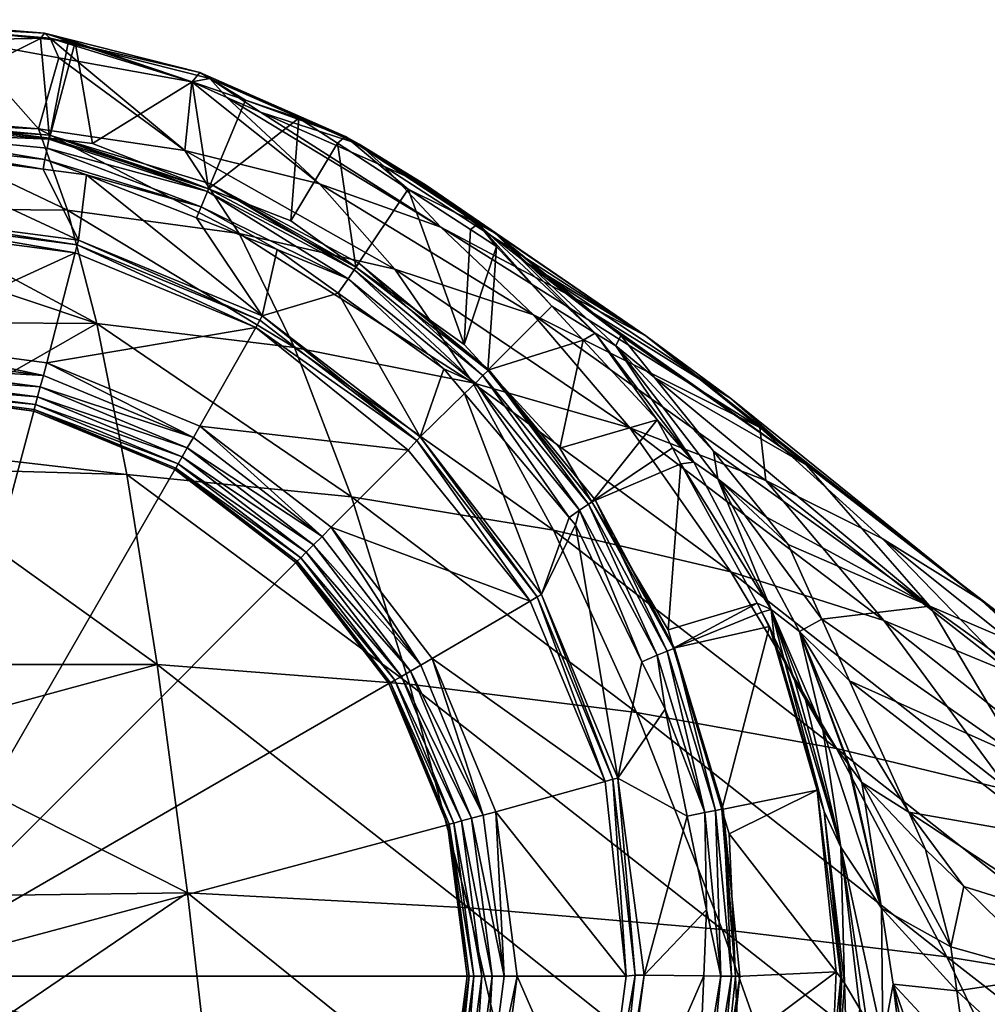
# Model space of a CAD drawing. Extents: x -0.055 to 0.055, y -0.064 to 0.015.
# Tile 33 of 36: x 0.002 to 0.017, y 0 to 0.015. Entities that reach past the tile are written whole.
import ezdxf

# ---------------------------------------------------------------- set-up
doc = ezdxf.new("R2010")
doc.units = 0
doc.layers.add('mesh', color=7, linetype='CONTINUOUS')

msp = doc.modelspace()

# ---------------------------------------------------------------- meshes
at = {"layer": 'mesh'}
mesh = msp.add_polyface(dxfattribs=at)
corners = [(0.002456, 0.013311, 0.17269), (0.001212, 0.014713, 0.157131), (0.002775, 0.014429, 0.15702), (0, 0.013417, 0.172701), (0.002912, 0.012033, 0.180983), (0, 0.01206, 0.181016), (0, 0.013516, 0.172096), (0, 0.014755, 0.157148), (0.004757, 0.012971, 0.172387), (0.003064, 0.014377, 0.156999), (0.005611, 0.011664, 0.180527), (0.002638, 0.014737, 0.151573), (0.002551, 0.014818, 0.146527), (0.003032, 0.014677, 0.138277), (0.004874, 0.014051, 0.138277), (0.002925, 0.014688, 0.138277), (0.002485, 0.014733, 0.138277), (0, 0.014987, 0.138277), (0.004995, 0.014199, 0.146562), (0.004869, 0.01405, 0.15687), (0.005152, 0.014104, 0.151508), (0, 0.014952, 0.151506), (0, 0.014959, 0.15133), (0.003307, 0.013081, 0.012851), (0, 0.011966, 0.012357), (0.003065, 0.011486, 0.012233), (0.003086, 0.011562, 0.012357), (-0.000015, 0.011887, 0.012233), (0.003032, 0.011362, 0.012162), (-0.000015, 0.01176, 0.012162), (0, 0.015028, 0.146403), (0, 0.013493, 0.012851), (0.002627, 0.013166, 0.012851), (0.002555, 0.012831, 0.012365), (0.002529, 0.012676, 0.012357), (0.00321, 0.01259, 0.012357), (0.002631, 0.013213, 0.012714), (0, 0.013395, 0.01256), (0.002619, 0.013151, 0.01258), (0, 0.013455, 0.012666), (0.005012, 0.012086, 0.012365), (0.00259, 0.013009, 0.012437), (0.005112, 0.012327, 0.012501), (0, 0.013262, 0.012441), (0, 0.013109, 0.012371), (0, 0.012993, 0.012357)]
mesh.append_faces([[corners[k] for k in face] for face in [(0, 1, 2, 2), (3, 4, 5, 5), (3, 0, 4, 4), (6, 0, 3, 3), (6, 1, 0, 0), (7, 1, 6, 6), (8, 2, 9, 9), (8, 0, 2, 2), (10, 4, 0, 0), (11, 2, 1, 1), (12, 13, 14, 14), (12, 15, 13, 13), (12, 16, 15, 15), (17, 16, 12, 12), (18, 11, 12, 12), (11, 9, 2, 2), (11, 19, 9, 9), (20, 19, 11, 11), (21, 1, 7, 7), (21, 11, 1, 1), (22, 11, 21, 21), (22, 12, 11, 11), (23, 14, 13, 13), (24, 25, 26, 26), (27, 25, 24, 24), (27, 28, 25, 25), (29, 28, 27, 27), (12, 30, 17, 17), (30, 12, 22, 22), (16, 17, 31, 31), (32, 16, 31, 31), (32, 15, 16, 16), (32, 13, 15, 15), (23, 13, 32, 32), (33, 34, 35, 35), (36, 37, 38, 38), (39, 37, 36, 36), (39, 32, 31, 31), (39, 36, 32, 32), (40, 41, 33, 33), (42, 38, 41, 41), (40, 33, 35, 35), (42, 36, 38, 38), (43, 38, 37, 37), (43, 41, 38, 38), (43, 33, 41, 41), (44, 33, 43, 43), (44, 34, 33, 33), (45, 34, 44, 44), (24, 26, 45, 45), (26, 34, 45, 45), (26, 35, 34, 34)]])
mesh = msp.add_polyface(dxfattribs=at)
corners = [(0.004757, 0.012971, 0.172387), (0.003064, 0.014377, 0.156999), (0.004869, 0.01405, 0.15687), (0.006874, 0.012446, 0.171853), (0.00542, 0.013807, 0.156775), (0.008061, 0.011104, 0.17975), (0.005611, 0.011664, 0.180527), (0.002456, 0.013311, 0.17269), (0.007893, 0.012717, 0.156346), (0.008786, 0.011766, 0.171142), (0.005946, 0.013575, 0.156684), (0.010241, 0.010387, 0.178732), (0.004995, 0.014199, 0.146562), (0.004874, 0.014051, 0.138277), (0.005713, 0.013765, 0.138277), (0.007284, 0.013191, 0.146514), (0.006551, 0.013481, 0.138277), (0.007157, 0.013087, 0.138277), (0.002551, 0.014818, 0.146527), (0.005152, 0.014104, 0.151508), (0.002638, 0.014737, 0.151573), (0.008541, 0.012431, 0.156234), (0.007501, 0.013072, 0.151318), (0.008662, 0.012337, 0.156197), (0.009642, 0.011664, 0.15101), (0.009372, 0.011817, 0.146388), (0.008272, 0.012363, 0.138277), (0.006425, 0.011866, 0.012851), (0.005132, 0.01237, 0.012851), (0.003307, 0.013081, 0.012851), (0.007447, 0.011137, 0.012851), (0.002627, 0.013166, 0.012851), (0.005161, 0.012445, 0.012714), (0.007492, 0.011199, 0.012714), (0.002631, 0.013213, 0.012714), (0.005112, 0.012327, 0.012501), (0.00259, 0.013009, 0.012437), (0.005012, 0.012086, 0.012365), (0.00321, 0.01259, 0.012357), (0.004941, 0.011911, 0.012357), (0.007327, 0.010953, 0.012391), (0.007421, 0.011093, 0.012501), (0.00621, 0.011414, 0.012357), (0.005976, 0.010369, 0.012357), (0.003086, 0.011562, 0.012357)]
mesh.append_faces([[corners[k] for k in face] for face in [(0, 1, 2, 2), (3, 2, 4, 4), (3, 0, 2, 2), (5, 0, 3, 3), (5, 6, 0, 0), (6, 7, 0, 0), (8, 9, 10, 10), (9, 4, 10, 10), (9, 3, 4, 4), (11, 3, 9, 9), (11, 5, 3, 3), (12, 13, 14, 14), (15, 16, 17, 17), (15, 14, 16, 16), (12, 18, 13, 13), (19, 20, 12, 12), (21, 22, 23, 23), (21, 8, 22, 22), (22, 24, 23, 23), (15, 25, 22, 22), (15, 26, 25, 25), (17, 26, 15, 15), (19, 4, 2, 2), (10, 4, 19, 19), (15, 12, 14, 14), (15, 19, 12, 12), (22, 19, 15, 15), (22, 10, 19, 19), (8, 10, 22, 22), (27, 17, 16, 16), (28, 13, 29, 29), (28, 14, 13, 13), (28, 16, 14, 14), (27, 16, 28, 28), (30, 17, 27, 27), (30, 26, 17, 17), (30, 27, 28, 28), (29, 31, 28, 28), (30, 32, 33, 33), (28, 32, 30, 30), (28, 34, 32, 32), (31, 34, 28, 28), (35, 36, 37, 37), (37, 38, 39, 39), (35, 40, 41, 41), (37, 40, 35, 35), (39, 42, 37, 37), (35, 32, 34, 34), (41, 32, 35, 35), (41, 33, 32, 32), (43, 38, 44, 44), (43, 39, 38, 38)]])
mesh = msp.add_polyface(dxfattribs=at)
corners = [(0.014529, 0.008027, 0.167043), (0.011613, 0.01006, 0.155301), (0.012143, 0.0094, 0.155041), (0.007893, 0.012717, 0.156346), (0.012005, 0.010054, 0.169312), (0.008786, 0.011766, 0.171142), (0.008541, 0.012431, 0.156234), (0.008662, 0.012337, 0.156197), (0.010115, 0.011216, 0.155756), (0.013344, 0.00907, 0.168226), (0.011038, 0.010504, 0.155475), (0.013893, 0.007783, 0.184802), (0.010241, 0.010387, 0.178732), (0.0138, 0.008616, 0.176156), (0.011756, 0.008608, 0.18638), (0.017284, 0.005897, 0.181079), (0.008061, 0.011104, 0.17975), (0.009286, 0.009316, 0.187721), (0.013345, 0.006344, 0.193935), (0.009372, 0.011817, 0.146388), (0.009658, 0.011464, 0.138277), (0.01053, 0.010522, 0.138277), (0.009252, 0.011727, 0.138277), (0.008272, 0.012363, 0.138277), (0.011213, 0.0101, 0.146189), (0.011024, 0.009989, 0.138277), (0.012184, 0.008736, 0.138277), (0.012425, 0.008294, 0.138277), (0.012763, 0.008069, 0.145923), (0.011536, 0.009901, 0.150593), (0.013142, 0.007806, 0.150075), (0.013072, 0.008241, 0.154585), (0.007501, 0.013072, 0.151318), (0.009642, 0.011664, 0.15101), (0.010653, 0.008288, 0.012851), (0.009149, 0.009922, 0.012851), (0.011156, 0.007446, 0.012851), (0.009525, 0.009514, 0.012851), (0.009536, 0.009522, 0.012714), (0.007492, 0.011199, 0.012714), (0.008829, 0.009537, 0.012357), (0.009156, 0.009149, 0.012357), (0.009326, 0.009312, 0.012391), (0.010966, 0.007314, 0.012391), (0.009445, 0.009432, 0.012501), (0.0108, 0.0072, 0.012357), (0.011106, 0.007408, 0.012501), (0.011213, 0.007479, 0.012714)]
mesh.append_faces([[corners[k] for k in face] for face in [(0, 1, 2, 2), (3, 4, 5, 5), (6, 4, 3, 3), (6, 7, 4, 4), (8, 4, 7, 7), (8, 9, 4, 4), (10, 9, 8, 8), (11, 12, 13, 13), (11, 14, 12, 12), (0, 10, 1, 1), (0, 9, 10, 10), (15, 4, 9, 9), (13, 5, 4, 4), (12, 5, 13, 13), (14, 16, 12, 12), (14, 17, 16, 16), (18, 17, 14, 14), (19, 20, 21, 21), (19, 22, 20, 20), (23, 22, 19, 19), (24, 25, 26, 26), (24, 21, 25, 25), (27, 28, 26, 26), (28, 24, 26, 26), (28, 29, 24, 24), (30, 29, 28, 28), (31, 2, 29, 29), (30, 31, 29, 29), (32, 19, 33, 33), (33, 8, 7, 7), (33, 10, 8, 8), (1, 10, 33, 33), (24, 19, 21, 21), (24, 33, 19, 19), (29, 33, 24, 24), (29, 1, 33, 33), (2, 1, 29, 29), (25, 34, 26, 26), (22, 35, 20, 20), (22, 23, 35, 35), (26, 36, 27, 27), (25, 37, 34, 34), (21, 37, 25, 25), (20, 37, 21, 21), (20, 35, 37, 37), (37, 38, 36, 36), (37, 39, 38, 38), (40, 41, 42, 42), (42, 43, 44, 44), (41, 45, 42, 42), (46, 38, 44, 44), (46, 47, 38, 38)]])
mesh = msp.add_polyface(dxfattribs=at)
corners = [(0.006917, 0.006903, 0.012091), (0.004993, 0.008635, 0.012122), (0.004891, 0.008458, 0.012091), (0.007061, 0.007048, 0.012122), (0.008471, 0.004878, 0.012091), (0.008648, 0.00498, 0.012122), (0.006783, 0.006769, 0.01201), (0.004796, 0.008294, 0.01201), (0.006668, 0.006654, 0.011883), (0.008307, 0.004783, 0.01201), (0.004715, 0.008153, 0.011883), (0.00658, 0.006566, 0.011718), (0.008166, 0.004701, 0.011883), (0.004652, 0.008045, 0.011718), (0.004613, 0.007977, 0.011527), (0.006524, 0.006511, 0.011527), (0.006505, 0.006492, 0.011322), (0.007967, 0.004587, 0.011322), (0.0046, 0.007954, 0.001657), (0.006505, 0.006492, 0.001657), (0.0046, 0.007954, 0.011322), (0.009286, 0.009316, 0.187721), (0.005611, 0.011664, 0.180527), (0.008061, 0.011104, 0.17975), (0.006483, 0.009875, 0.188757), (0.010553, 0.007002, 0.195605), (0.007377, 0.007523, 0.196907), (0.011861, 0.004131, 0.203258), (0.008288, 0.004579, 0.204826), (0.003375, 0.010248, 0.189385), (0.003845, 0.007876, 0.197718), (0.005976, 0.010369, 0.012357), (0.008404, 0.008413, 0.012233), (0.00846, 0.008468, 0.012357), (0.005937, 0.010301, 0.012233), (0.005873, 0.01019, 0.012162), (0.010188, 0.005886, 0.012162), (0.008272, 0.008259, 0.012152), (0.010299, 0.00595, 0.012233), (0.009149, 0.009922, 0.012851), (0.008272, 0.012363, 0.138277), (0.007447, 0.011137, 0.012851), (0.009525, 0.009514, 0.012851), (0.007492, 0.011199, 0.012714), (0.007421, 0.011093, 0.012501), (0.009326, 0.009312, 0.012391), (0.009445, 0.009432, 0.012501), (0.007327, 0.010953, 0.012391), (0.008829, 0.009537, 0.012357), (0.007171, 0.010725, 0.012357), (0.00621, 0.011414, 0.012357), (0.005012, 0.012086, 0.012365), (0.009536, 0.009522, 0.012714), (0.009156, 0.009149, 0.012357), (0.004941, 0.011911, 0.012357)]
mesh.append_faces([[corners[k] for k in face] for face in [(0, 1, 2, 2), (0, 3, 1, 1), (4, 3, 0, 0), (4, 5, 3, 3), (0, 6, 4, 4), (0, 7, 6, 6), (2, 7, 0, 0), (6, 8, 9, 9), (6, 10, 8, 8), (7, 10, 6, 6), (8, 11, 12, 12), (8, 13, 11, 11), (10, 13, 8, 8), (11, 14, 15, 15), (13, 14, 11, 11), (16, 15, 14, 14), (17, 15, 16, 16), (16, 18, 19, 19), (20, 18, 16, 16), (21, 22, 23, 23), (21, 24, 22, 22), (25, 24, 21, 21), (25, 26, 24, 24), (27, 28, 26, 26), (26, 29, 24, 24), (28, 30, 26, 26), (31, 32, 33, 33), (34, 32, 31, 31), (35, 32, 34, 34), (36, 32, 37, 37), (38, 33, 32, 32), (32, 35, 37, 37), (1, 37, 35, 35), (3, 37, 1, 1), (3, 36, 37, 37), (5, 36, 3, 3), (39, 40, 41, 41), (42, 39, 41, 41), (41, 43, 42, 42), (44, 45, 46, 46), (47, 45, 44, 44), (47, 48, 45, 45), (47, 49, 48, 48), (50, 49, 47, 47), (51, 50, 47, 47), (46, 43, 44, 44), (46, 52, 43, 43), (49, 50, 31, 31), (33, 49, 31, 31), (33, 48, 49, 49), (33, 53, 48, 48), (50, 54, 31, 31)]])
mesh = msp.add_polyface(dxfattribs=at)
corners = [(0.002532, 0.009435, 0.012091), (0, 0.009973, 0.012122), (0, 0.009768, 0.012091), (0.002585, 0.009632, 0.012122), (0.004891, 0.008458, 0.012091), (0.004993, 0.008635, 0.012122), (0.002483, 0.009252, 0.01201), (0.004796, 0.008294, 0.01201), (0, 0.009579, 0.01201), (0.002441, 0.009095, 0.011883), (0.004715, 0.008153, 0.011883), (0, 0.009416, 0.011883), (0.002408, 0.008974, 0.011718), (0.004652, 0.008045, 0.011718), (0, 0.009292, 0.011718), (0.002388, 0.008899, 0.011527), (0.004613, 0.007977, 0.011527), (0, 0.009213, 0.011527), (0.002381, 0.008873, 0.011322), (0, 0.009187, 0.011322), (0.0046, 0.007954, 0.011322), (0.006505, 0.006492, 0.011322), (0.002381, 0.008873, 0.001657), (0.0046, 0.007954, 0.001657), (0, 0.009187, 0.001657), (0, -0.000013, 0.001657), (0.006505, 0.006492, 0.001657), (0, 0.01206, 0.181016), (0.003375, 0.010248, 0.189385), (0, 0.011379, 0.185191), (0.002912, 0.012033, 0.180983), (0, 0.010274, 0.189461), (0, 0.008321, 0.197007), (0.003845, 0.007876, 0.197718), (0, 0.007987, 0.197888), (0.00432, 0.004886, 0.205824), (0, 0.004889, 0.206052), (0.006483, 0.009875, 0.188757), (0.005611, 0.011664, 0.180527), (0.007377, 0.007523, 0.196907), (0.008288, 0.004579, 0.204826), (0.005873, 0.01019, 0.012162), (0.003065, 0.011486, 0.012233), (0.003032, 0.011362, 0.012162), (0.005937, 0.010301, 0.012233), (0.003086, 0.011562, 0.012357), (0.005976, 0.010369, 0.012357), (-0.000015, 0.01176, 0.012162)]
mesh.append_faces([[corners[k] for k in face] for face in [(0, 1, 2, 2), (0, 3, 1, 1), (4, 3, 0, 0), (4, 5, 3, 3), (4, 6, 7, 7), (0, 6, 4, 4), (0, 8, 6, 6), (2, 8, 0, 0), (7, 9, 10, 10), (6, 9, 7, 7), (6, 11, 9, 9), (8, 11, 6, 6), (10, 12, 13, 13), (9, 12, 10, 10), (9, 14, 12, 12), (11, 14, 9, 9), (13, 15, 16, 16), (12, 15, 13, 13), (12, 17, 15, 15), (14, 17, 12, 12), (18, 17, 19, 19), (18, 15, 17, 17), (20, 15, 18, 18), (20, 16, 15, 15), (21, 16, 20, 20), (20, 22, 23, 23), (18, 22, 20, 20), (18, 24, 22, 22), (19, 24, 18, 18), (25, 23, 22, 22), (25, 26, 23, 23), (27, 28, 29, 29), (27, 30, 28, 28), (28, 31, 29, 29), (28, 32, 31, 31), (33, 32, 28, 28), (33, 34, 32, 32), (35, 34, 33, 33), (35, 36, 34, 34), (37, 30, 38, 38), (37, 28, 30, 30), (39, 33, 28, 28), (40, 35, 33, 33), (41, 42, 43, 43), (44, 42, 41, 41), (44, 45, 42, 42), (46, 45, 44, 44), (1, 43, 47, 47), (3, 43, 1, 1), (3, 41, 43, 43), (5, 41, 3, 3)]])
mesh = msp.add_polyface(dxfattribs=at)
corners = [(0.016474, 0.005807, 0.164404), (0.013072, 0.008241, 0.154585), (0.013903, 0.007204, 0.154177), (0.01839, 0.002174, 0.159786), (0.015213, 0.004629, 0.153163), (0.016143, 0.002563, 0.15235), (0.017888, 0.003432, 0.161431), (0.014776, 0.005599, 0.153545), (0.014247, 0.006775, 0.154008), (0.021749, 0.000739, 0.169344), (0.020613, 0.002825, 0.174399), (0.018613, 0.004887, 0.178987), (0.017717, 0.002914, 0.198924), (0.013345, 0.006344, 0.193935), (0.015749, 0.005581, 0.191978), (0.015006, 0.003568, 0.20126), (0.0198, -0.00021, 0.205544), (0.015722, 0.00687, 0.183023), (0.019521, 0.003837, 0.187382), (0.017792, 0.004737, 0.189779), (0.017284, 0.005897, 0.181079), (0.0138, 0.008616, 0.176156), (0.013893, 0.007783, 0.184802), (0.020017, 0.00219, 0.196301), (0.013344, 0.00907, 0.168226), (0.014529, 0.008027, 0.167043), (0.012005, 0.010054, 0.169312), (0.016742, 0.000289, 0.20825), (0.011861, 0.004131, 0.203258), (0.020969, 0.002906, 0.184811), (0.012143, 0.0094, 0.155041), (0.013979, 0.005755, 0.145596), (0.014172, 0.005004, 0.141859), (0.01435, 0.004625, 0.144184), (0.014424, 0.005405, 0.149462), (0.015183, 0.003333, 0.148786), (0.015212, 0.003293, 0.148903), (0.014793, 0.003863, 0.147211), (0.015404, 0.003032, 0.14968), (0.016406, 0.001977, 0.15212), (0.015716, 0.001058, 0.148444), (0.01481, 0.002575, 0.141761), (0.014026, 0.005314, 0.139953), (0.015075, 0.002017, 0.145204), (0.014519, 0.004335, 0.145336), (0.013955, 0.005487, 0.138277), (0.013204, 0.002609, 0.012851), (0.014704, 0.002911, 0.138277)]
mesh.append_faces([[corners[k] for k in face] for face in [(0, 1, 2, 2), (3, 4, 5, 5), (6, 4, 3, 3), (6, 7, 4, 4), (0, 7, 6, 6), (0, 8, 7, 7), (2, 8, 0, 0), (9, 6, 3, 3), (10, 0, 6, 6), (11, 0, 10, 10), (12, 13, 14, 14), (12, 15, 13, 13), (16, 15, 12, 12), (17, 18, 19, 19), (17, 20, 18, 18), (17, 21, 20, 20), (17, 22, 21, 21), (19, 22, 17, 17), (19, 14, 22, 22), (23, 14, 19, 19), (23, 12, 14, 14), (20, 24, 25, 25), (21, 26, 20, 20), (27, 28, 15, 15), (20, 29, 18, 18), (25, 11, 20, 20), (25, 0, 11, 11), (30, 0, 25, 25), (30, 1, 0, 0), (31, 32, 33, 33), (34, 35, 36, 36), (34, 37, 35, 35), (31, 37, 34, 34), (5, 4, 34, 34), (38, 34, 36, 36), (38, 5, 34, 34), (39, 5, 38, 38), (4, 7, 34, 34), (40, 35, 37, 37), (36, 40, 38, 38), (36, 35, 40, 40), (41, 32, 42, 42), (41, 43, 32, 32), (43, 33, 32, 32), (43, 40, 37, 37), (31, 33, 44, 44), (31, 44, 37, 37), (45, 46, 47, 47), (47, 42, 45, 45), (47, 41, 42, 42), (43, 44, 33, 33), (43, 37, 44, 44)]])
mesh = msp.add_polyface(dxfattribs=at)
corners = [(0.011861, 0.004131, 0.203258), (0.007377, 0.007523, 0.196907), (0.010553, 0.007002, 0.195605), (0.015749, 0.005581, 0.191978), (0.011756, 0.008608, 0.18638), (0.013893, 0.007783, 0.184802), (0.013345, 0.006344, 0.193935), (0.009286, 0.009316, 0.187721), (0.015006, 0.003568, 0.20126), (0.014026, 0.005314, 0.139953), (0.014172, 0.005004, 0.141859), (0.013979, 0.005755, 0.145596), (0.013832, 0.005713, 0.138277), (0.013955, 0.005487, 0.138277), (0.012425, 0.008294, 0.138277), (0.01256, 0.008046, 0.138277), (0.012763, 0.008069, 0.145923), (0.013756, 0.005852, 0.138277), (0.013142, 0.007806, 0.150075), (0.014776, 0.005599, 0.153545), (0.014247, 0.006775, 0.154008), (0.013903, 0.007204, 0.154177), (0.013072, 0.008241, 0.154585), (0.014424, 0.005405, 0.149462), (0.012359, 0.005432, 0.012851), (0.010299, 0.00595, 0.012233), (0.011491, 0.003082, 0.012233), (0.010367, 0.00599, 0.012357), (0.010188, 0.005886, 0.012162), (0.011368, 0.003048, 0.012162), (0.008404, 0.008413, 0.012233), (0.00846, 0.008468, 0.012357), (0.008648, 0.00498, 0.012122), (0.012445, 0.005145, 0.012851), (0.011156, 0.007446, 0.012851), (0.012184, 0.008736, 0.138277), (0.010653, 0.008288, 0.012851), (0.009525, 0.009514, 0.012851), (0.011213, 0.007479, 0.012714), (0.012459, 0.005147, 0.012714), (0.009536, 0.009522, 0.012714), (0.012185, 0.005034, 0.012391), (0.011106, 0.007408, 0.012501), (0.010966, 0.007314, 0.012391), (0.012341, 0.005098, 0.012501), (0.011947, 0.00493, 0.012357), (0.01231, 0.004183, 0.012357), (0.0109, 0.007082, 0.012357), (0.0108, 0.0072, 0.012357), (0.009445, 0.009432, 0.012501), (0.009326, 0.009312, 0.012391), (0.013101, 0.002593, 0.012501), (0.011567, 0.003102, 0.012357), (0.009156, 0.009149, 0.012357)]
mesh.append_faces([[corners[k] for k in face] for face in [(0, 1, 2, 2), (3, 4, 5, 5), (3, 6, 4, 4), (6, 2, 7, 7), (8, 2, 6, 6), (8, 0, 2, 2), (9, 10, 11, 11), (12, 13, 9, 9), (14, 15, 16, 16), (11, 12, 9, 9), (11, 17, 12, 12), (15, 17, 11, 11), (18, 19, 20, 20), (18, 21, 22, 22), (20, 21, 18, 18), (11, 16, 15, 15), (11, 18, 16, 16), (23, 18, 11, 11), (23, 19, 18, 18), (15, 24, 17, 17), (25, 26, 27, 27), (28, 29, 25, 25), (25, 30, 28, 28), (27, 31, 25, 25), (32, 29, 28, 28), (12, 33, 13, 13), (17, 33, 12, 12), (17, 24, 33, 33), (15, 34, 24, 24), (14, 34, 15, 15), (35, 36, 34, 34), (33, 24, 34, 34), (36, 37, 34, 34), (33, 38, 39, 39), (34, 38, 33, 33), (34, 40, 38, 38), (41, 42, 43, 43), (41, 44, 42, 42), (41, 45, 46, 46), (43, 45, 41, 41), (43, 47, 45, 45), (48, 47, 43, 43), (49, 43, 42, 42), (50, 48, 43, 43), (44, 38, 42, 42), (44, 39, 38, 38), (51, 39, 44, 44), (52, 47, 27, 27), (52, 45, 47, 47), (27, 53, 31, 31), (27, 48, 53, 53), (47, 48, 27, 27)]])
mesh = msp.add_polyface(dxfattribs=at)
corners = [(0.009448, 0.002518, 0.012091), (0.008648, 0.00498, 0.012122), (0.008471, 0.004878, 0.012091), (0.008471, -0.004904, 0.012091), (0.009265, -0.002496, 0.01201), (0.008307, -0.004809, 0.01201), (0.009448, -0.002545, 0.012091), (0.008307, 0.004783, 0.01201), (0.006783, 0.006769, 0.01201), (0.009108, -0.002454, 0.011883), (0.008166, -0.004728, 0.011883), (0.009265, 0.002469, 0.01201), (0.008166, 0.004701, 0.011883), (0.009108, 0.002427, 0.011883), (0.006668, 0.006654, 0.011883), (0.008988, -0.002422, 0.011718), (0.008058, -0.004666, 0.011718), (0.008058, 0.004639, 0.011718), (0.008988, 0.002395, 0.011718), (0.00658, 0.006566, 0.011718), (0.008912, -0.002401, 0.011527), (0.007991, -0.004627, 0.011527), (0.007991, 0.0046, 0.011527), (0.008912, 0.002375, 0.011527), (0.006524, 0.006511, 0.011527), (0.007967, 0.004587, 0.011322), (0.008887, 0.002368, 0.011322), (0.007967, -0.004613, 0.011322), (0.008887, -0.002394, 0.011322), (0.008887, -0.002394, 0.001657), (0.007967, -0.004613, 0.001657), (0.007967, 0.004587, 0.001657), (0.008887, 0.002368, 0.001657), (0.006505, 0.006492, 0.001657), (0.006505, 0.006492, 0.011322), (0.002381, 0.008873, 0.001657), (0, 0.009187, 0.001657), (0, -0.000013, 0.001657), (0.006505, -0.006519, 0.001657), (0.0046, -0.007981, 0.001657), (0.0092, -0.000013, 0.001657), (0.00432, 0.004886, 0.205824), (0, 0.003712, 0.209155), (0, 0.004889, 0.206052), (0.004797, 0.001295, 0.213571), (0, 0.001233, 0.213863), (0, -0.001965, 0.219937), (0.005276, -0.002877, 0.220829), (0, -0.002861, 0.221281), (0, -0.005486, 0.225219), (0.009216, 0.001061, 0.21239), (0.008288, 0.004579, 0.204826), (0.010158, -0.003015, 0.21948), (0.005755, -0.007614, 0.22747)]
mesh.append_faces([[corners[k] for k in face] for face in [(0, 1, 2, 2), (3, 4, 5, 5), (6, 4, 3, 3), (2, 7, 0, 0), (2, 8, 7, 7), (5, 9, 10, 10), (4, 9, 5, 5), (11, 12, 13, 13), (7, 12, 11, 11), (7, 14, 12, 12), (10, 15, 16, 16), (9, 15, 10, 10), (13, 17, 18, 18), (12, 17, 13, 13), (12, 19, 17, 17), (16, 20, 21, 21), (15, 20, 16, 16), (18, 22, 23, 23), (17, 22, 18, 18), (17, 24, 22, 22), (19, 24, 17, 17), (25, 22, 24, 24), (26, 22, 25, 25), (26, 23, 22, 22), (27, 20, 28, 28), (27, 21, 20, 20), (27, 29, 30, 30), (28, 29, 27, 27), (26, 31, 32, 32), (25, 31, 26, 26), (25, 33, 31, 31), (34, 33, 25, 25), (35, 36, 37, 37), (37, 30, 29, 29), (37, 38, 30, 30), (39, 38, 37, 37), (37, 32, 31, 31), (37, 40, 32, 32), (29, 40, 37, 37), (31, 33, 37, 37), (41, 42, 43, 43), (44, 42, 41, 41), (44, 45, 42, 42), (44, 46, 45, 45), (47, 46, 44, 44), (47, 48, 46, 46), (49, 48, 47, 47), (50, 41, 51, 51), (50, 44, 41, 41), (52, 44, 50, 50), (52, 47, 44, 44), (53, 47, 52, 52)]])
mesh = msp.add_polyface(dxfattribs=at)
corners = [(0.009448, 0.002518, 0.012091), (0.009646, 0.002571, 0.012122), (0.008648, 0.00498, 0.012122), (0.009782, -0.000013, 0.012091), (0.009986, -0.000013, 0.012122), (0.009265, 0.002469, 0.01201), (0.009592, -0.000013, 0.01201), (0.008307, 0.004783, 0.01201), (0.009108, 0.002427, 0.011883), (0.009429, -0.000013, 0.011883), (0.008988, 0.002395, 0.011718), (0.009305, -0.000013, 0.011718), (0.008912, 0.002375, 0.011527), (0.009227, -0.000013, 0.011527), (0.0092, -0.000013, 0.011322), (0.008887, 0.002368, 0.011322), (0.008887, 0.002368, 0.001657), (0.0092, -0.000013, 0.001657), (0.01321, 0.000719, 0.210566), (0.008288, 0.004579, 0.204826), (0.011861, 0.004131, 0.203258), (0.009216, 0.001061, 0.21239), (0.016742, 0.000289, 0.20825), (0.010367, 0.00599, 0.012357), (0.011491, 0.003082, 0.012233), (0.011567, 0.003102, 0.012357), (0.010299, 0.00595, 0.012233), (0.011368, 0.003048, 0.012162), (0.0117, -0.000013, 0.012152), (0.011841, 0.000002, 0.01219), (0.011979, 0.000002, 0.012357), (0.014704, 0.002911, 0.138277), (0.013204, 0.002609, 0.012851), (0.013319, 0.002227, 0.012851), (0.013955, 0.005487, 0.138277), (0.012445, 0.005145, 0.012851), (0.013416, -0.000017, 0.012851), (0.015, 0.000057, 0.138277), (0.013226, 0.002617, 0.012714), (0.013485, -0.000013, 0.012714), (0.012459, 0.005147, 0.012714), (0.012935, 0.00256, 0.012391), (0.012341, 0.005098, 0.012501), (0.012185, 0.005034, 0.012391), (0.013101, 0.002593, 0.012501), (0.013189, -0.000013, 0.012391), (0.013357, -0.000013, 0.012501), (0.012964, 0.001028, 0.012357), (0.012658, 0.002504, 0.012357), (0.01231, 0.004183, 0.012357), (0.011947, 0.00493, 0.012357), (0.012919, -0.00001, 0.012357)]
mesh.append_faces([[corners[k] for k in face] for face in [(0, 1, 2, 2), (3, 1, 0, 0), (3, 4, 1, 1), (3, 5, 6, 6), (0, 5, 3, 3), (0, 7, 5, 5), (6, 8, 9, 9), (5, 8, 6, 6), (9, 10, 11, 11), (8, 10, 9, 9), (11, 12, 13, 13), (10, 12, 11, 11), (14, 12, 15, 15), (14, 13, 12, 12), (14, 16, 17, 17), (15, 16, 14, 14), (18, 19, 20, 20), (18, 21, 19, 19), (22, 18, 20, 20), (23, 24, 25, 25), (26, 27, 24, 24), (28, 24, 27, 27), (29, 24, 28, 28), (29, 25, 24, 24), (30, 25, 29, 29), (1, 27, 2, 2), (1, 28, 27, 27), (4, 28, 1, 1), (31, 32, 33, 33), (34, 35, 32, 32), (36, 37, 33, 33), (33, 32, 36, 36), (38, 39, 36, 36), (32, 38, 36, 36), (32, 40, 38, 38), (35, 40, 32, 32), (41, 42, 43, 43), (41, 44, 42, 42), (45, 44, 41, 41), (45, 46, 44, 44), (41, 47, 45, 45), (41, 48, 47, 47), (41, 49, 48, 48), (43, 49, 41, 41), (44, 38, 40, 40), (46, 38, 44, 44), (46, 39, 38, 38), (25, 49, 50, 50), (25, 48, 49, 49), (30, 48, 25, 25), (30, 47, 48, 48), (51, 47, 30, 30)]])
mesh = msp.add_polyface(dxfattribs=at)
corners = [(0.021688, -0.00253, 0.16034), (0.020511, -0.002043, 0.158038), (0.021224, -0.002718, 0.158663), (0.019257, -0.000813, 0.156532), (0.018733, 0.000856, 0.157988), (0.02335, -0.003761, 0.162362), (0.022794, -0.004205, 0.160039), (0.022922, -0.004323, 0.160121), (0.021546, -0.003023, 0.158945), (0.024053, -0.000875, 0.173084), (0.023057, 0.001014, 0.179203), (0.020613, 0.002825, 0.174399), (0.020969, 0.002906, 0.184811), (0.024808, -0.000206, 0.187136), (0.023544, 0.000611, 0.190382), (0.018613, 0.004887, 0.178987), (0.024125, -0.001823, 0.169789), (0.021965, -0.001407, 0.16361), (0.023893, -0.002782, 0.166235), (0.02198, -0.000322, 0.166595), (0.021749, 0.000739, 0.169344), (0.026474, -0.00347, 0.172715), (0.025999, -0.004286, 0.168621), (0.02658, -0.002657, 0.176545), (0.026332, -0.001843, 0.180196), (0.025739, -0.001026, 0.18373), (0.01839, 0.002174, 0.159786), (0.017888, 0.003432, 0.161431), (0.026336, -0.001994, 0.195617), (0.021996, -0.003792, 0.211747), (0.016742, 0.000289, 0.20825), (0.0198, -0.00021, 0.205544), (0.022401, -0.000767, 0.202502), (0.027381, -0.004514, 0.204513), (0.024937, -0.004137, 0.208297), (0.024572, -0.001367, 0.19918), (0.020017, 0.00219, 0.196301), (0.021949, 0.001415, 0.193444), (0.017792, 0.004737, 0.189779), (0.019521, 0.003837, 0.187382), (0.017717, 0.002914, 0.198924), (0.017284, 0.005897, 0.181079), (0.021442, -0.006529, 0.15376), (0.020762, -0.005836, 0.153379), (0.020235, -0.005298, 0.153084), (0.019607, -0.004703, 0.152653)]
mesh.append_faces([[corners[k] for k in face] for face in [(0, 1, 2, 2), (0, 3, 1, 1), (4, 3, 0, 0), (5, 6, 7, 7), (0, 6, 5, 5), (0, 8, 6, 6), (2, 8, 0, 0), (9, 10, 11, 11), (12, 13, 14, 14), (12, 10, 13, 13), (15, 10, 12, 12), (15, 11, 10, 10), (16, 17, 18, 18), (16, 19, 17, 17), (9, 19, 16, 16), (9, 20, 19, 19), (11, 20, 9, 9), (21, 18, 22, 22), (21, 16, 18, 18), (23, 9, 16, 16), (24, 10, 9, 9), (25, 10, 24, 24), (25, 13, 10, 10), (18, 5, 22, 22), (18, 0, 5, 5), (17, 0, 18, 18), (17, 4, 0, 0), (19, 4, 17, 17), (19, 26, 4, 4), (20, 26, 19, 19), (11, 27, 20, 20), (13, 28, 14, 14), (29, 30, 31, 31), (32, 33, 34, 34), (32, 35, 33, 33), (36, 35, 32, 32), (36, 37, 35, 35), (38, 37, 36, 36), (38, 39, 37, 37), (32, 40, 36, 36), (32, 31, 40, 40), (34, 31, 32, 32), (34, 29, 31, 31), (37, 28, 35, 35), (37, 14, 28, 28), (39, 14, 37, 37), (39, 12, 14, 14), (41, 15, 12, 12), (2, 42, 8, 8), (1, 43, 2, 2), (3, 44, 1, 1), (3, 45, 44, 44)]])
mesh = msp.add_polyface(dxfattribs=at)
corners = [(0.016143, 0.002563, 0.15235), (0.016406, 0.001977, 0.15212), (0.017009, 0.001397, 0.153245), (0.018444, -0.000015, 0.155504), (0.018585, -0.000153, 0.155725), (0.018733, 0.000856, 0.157988), (0.018908, -0.00047, 0.156114), (0.019257, -0.000813, 0.156532), (0.01839, 0.002174, 0.159786), (0.0198, -0.00021, 0.205544), (0.016742, 0.000289, 0.20825), (0.015006, 0.003568, 0.20126), (0.021996, -0.003792, 0.211747), (0.018551, -0.003485, 0.214807), (0.01321, 0.000719, 0.210566), (0.014598, -0.003222, 0.21742), (0.018805, -0.002012, 0.153829), (0.018938, -0.0041, 0.152088), (0.016802, 0.00045, 0.151519), (0.01481, 0.002575, 0.141761), (0.015076, -0.000041, 0.141629), (0.015091, -0.000059, 0.142278), (0.015899, -0.000141, 0.148246), (0.016192, -0.001574, 0.148514), (0.016495, -0.001866, 0.149053), (0.017054, -0.001385, 0.150797), (0.015404, 0.003032, 0.14968), (0.015716, 0.001058, 0.148444), (0.01513, -0.000124, 0.142654), (0.015075, 0.002017, 0.145204), (0.015478, -0.000702, 0.146017), (0.015733, -0.001014, 0.14691), (0.015373, -0.000528, 0.145004), (0.01605, -0.0014, 0.148016), (0.015582, -0.002838, 0.146739), (0.015196, -0.002165, 0.144707), (0.015016, -0.001709, 0.142596), (0.016898, -0.000246, 0.151245), (0.014942, -0.001327, 0.138277), (0.013462, -0.001098, 0.012851), (0.014757, -0.0027, 0.138277), (0.013319, 0.002227, 0.012851), (0.015, 0.000057, 0.138277), (0.014704, 0.002911, 0.138277), (0.014744, -0.002954, 0.140055)]
mesh.append_faces([[corners[k] for k in face] for face in [(0, 1, 2, 2), (3, 4, 5, 5), (5, 6, 7, 7), (4, 6, 5, 5), (5, 2, 3, 3), (5, 0, 2, 2), (8, 0, 5, 5), (9, 10, 11, 11), (12, 13, 10, 10), (13, 14, 10, 10), (13, 15, 14, 14), (16, 17, 7, 7), (16, 4, 3, 3), (16, 6, 4, 4), (7, 6, 16, 16), (2, 18, 3, 3), (2, 1, 18, 18), (19, 20, 21, 21), (22, 23, 24, 24), (25, 22, 24, 24), (26, 18, 1, 1), (26, 27, 18, 18), (28, 19, 21, 21), (28, 29, 19, 19), (29, 30, 31, 31), (29, 32, 30, 30), (28, 32, 29, 29), (31, 27, 29, 29), (31, 22, 27, 27), (33, 22, 31, 31), (33, 23, 22, 22), (33, 34, 23, 23), (35, 32, 28, 28), (35, 30, 32, 32), (34, 31, 30, 30), (21, 20, 36, 36), (28, 36, 35, 35), (28, 21, 36, 36), (16, 37, 25, 25), (3, 37, 16, 16), (3, 18, 37, 37), (38, 39, 40, 40), (41, 42, 43, 43), (39, 38, 42, 42), (37, 22, 25, 25), (37, 27, 22, 22), (37, 18, 27, 27), (43, 20, 19, 19), (42, 20, 43, 43), (38, 20, 42, 42), (38, 36, 20, 20), (38, 44, 36, 36)]])
mesh = msp.add_polyface(dxfattribs=at)
corners = [(0.009448, -0.002545, 0.012091), (0.009986, -0.000013, 0.012122), (0.009782, -0.000013, 0.012091), (0.009646, -0.002598, 0.012122), (0.008471, -0.004904, 0.012091), (0.008648, -0.005006, 0.012122), (0.009592, -0.000013, 0.01201), (0.009265, -0.002496, 0.01201), (0.009429, -0.000013, 0.011883), (0.009108, -0.002454, 0.011883), (0.009305, -0.000013, 0.011718), (0.008988, -0.002422, 0.011718), (0.009227, -0.000013, 0.011527), (0.008912, -0.002401, 0.011527), (0.008887, -0.002394, 0.011322), (0.0092, -0.000013, 0.011322), (0.0092, -0.000013, 0.001657), (0.008887, -0.002394, 0.001657), (0.014598, -0.003222, 0.21742), (0.009216, 0.001061, 0.21239), (0.01321, 0.000719, 0.210566), (0.010158, -0.003015, 0.21948), (0.011499, -0.003079, 0.012233), (0.010314, -0.00595, 0.012233), (0.011575, -0.003099, 0.012357), (0.0113, -0.003041, 0.012152), (0.010203, -0.005887, 0.012162), (0.011979, 0.000002, 0.012357), (0.011841, 0.000002, 0.01219), (0.0117, -0.000013, 0.012152), (0.014757, -0.0027, 0.138277), (0.013462, -0.001098, 0.012851), (0.013145, -0.002627, 0.012851), (0.015, 0.000057, 0.138277), (0.013416, -0.000017, 0.012851), (0.012964, 0.001028, 0.012357), (0.012919, -0.00001, 0.012357), (0.013189, -0.000013, 0.012391), (0.012935, -0.002586, 0.012391), (0.013101, -0.002619, 0.012501), (0.013357, -0.000013, 0.012501), (0.012185, -0.00506, 0.012391), (0.012341, -0.005125, 0.012501), (0.012406, -0.005147, 0.012851), (0.012783, -0.004374, 0.012851), (0.013226, -0.002644, 0.012714), (0.013485, -0.000013, 0.012714), (0.012459, -0.005174, 0.012714), (0.012716, -0.002539, 0.012357), (0.011984, -0.004981, 0.012357), (0.012825, -0.002173, 0.012357), (0.010382, -0.00599, 0.012357)]
mesh.append_faces([[corners[k] for k in face] for face in [(0, 1, 2, 2), (0, 3, 1, 1), (4, 3, 0, 0), (4, 5, 3, 3), (0, 6, 7, 7), (2, 6, 0, 0), (7, 8, 9, 9), (6, 8, 7, 7), (9, 10, 11, 11), (8, 10, 9, 9), (11, 12, 13, 13), (10, 12, 11, 11), (14, 12, 15, 15), (14, 13, 12, 12), (14, 16, 17, 17), (15, 16, 14, 14), (18, 19, 20, 20), (18, 21, 19, 19), (22, 23, 24, 24), (25, 26, 22, 22), (27, 22, 24, 24), (28, 22, 27, 27), (28, 25, 22, 22), (29, 25, 28, 28), (1, 25, 29, 29), (3, 25, 1, 1), (3, 26, 25, 25), (30, 31, 32, 32), (31, 33, 34, 34), (35, 36, 37, 37), (38, 39, 40, 40), (38, 41, 39, 39), (41, 42, 39, 39), (43, 44, 32, 32), (32, 45, 43, 43), (32, 46, 45, 45), (32, 34, 46, 46), (31, 34, 32, 32), (39, 46, 40, 40), (39, 45, 46, 46), (42, 45, 39, 39), (42, 47, 45, 45), (38, 48, 49, 49), (50, 48, 38, 38), (37, 38, 40, 40), (37, 50, 38, 38), (36, 50, 37, 37), (36, 27, 24, 24), (24, 50, 36, 36), (24, 48, 50, 50), (51, 48, 24, 24)]])
mesh = msp.add_polyface(dxfattribs=at)
corners = [(0.006917, -0.00693, 0.012091), (0.008648, -0.005006, 0.012122), (0.008471, -0.004904, 0.012091), (0.007061, -0.007075, 0.012122), (0.004891, -0.008485, 0.012091), (0.004993, -0.008662, 0.012122), (0.002532, -0.009462, 0.012091), (0.004796, -0.00832, 0.01201), (0.006783, -0.006796, 0.01201), (0.008307, -0.004809, 0.01201), (0.002483, -0.009278, 0.01201), (0.004715, -0.008179, 0.011883), (0.002441, -0.009121, 0.011883), (0.006668, -0.006681, 0.011883), (0.008166, -0.004728, 0.011883), (0.004652, -0.008072, 0.011718), (0.002408, -0.009001, 0.011718), (0.00658, -0.006593, 0.011718), (0.008058, -0.004666, 0.011718), (0.004613, -0.008004, 0.011527), (0.002388, -0.008926, 0.011527), (0.006524, -0.006538, 0.011527), (0.007991, -0.004627, 0.011527), (0.006505, -0.006519, 0.011322), (0.007967, -0.004613, 0.011322), (0.0046, -0.007981, 0.011322), (0.002381, -0.0089, 0.011322), (0.0046, -0.007981, 0.001657), (0.002381, -0.0089, 0.001657), (0.006505, -0.006519, 0.001657), (0.007967, -0.004613, 0.001657), (0, -0.000013, 0.001657), (0, -0.009213, 0.001657), (0, -0.01221, 0.233211), (0, -0.007758, 0.22792), (0.005755, -0.007614, 0.22747), (0.006234, -0.012904, 0.233369), (0.011112, -0.007639, 0.225978), (0, -0.005486, 0.225219), (0.005276, -0.002877, 0.220829), (0.0059, -0.010202, 0.012162), (0.008426, -0.008418, 0.012233), (0.008272, -0.008285, 0.012152), (0.005964, -0.010312, 0.012233), (0.008482, -0.008473, 0.012357), (0.010203, -0.005887, 0.012162)]
mesh.append_faces([[corners[k] for k in face] for face in [(0, 1, 2, 2), (0, 3, 1, 1), (4, 3, 0, 0), (4, 5, 3, 3), (6, 5, 4, 4), (4, 7, 6, 6), (4, 8, 7, 7), (0, 8, 4, 4), (0, 9, 8, 8), (2, 9, 0, 0), (10, 11, 12, 12), (7, 11, 10, 10), (7, 13, 11, 11), (8, 13, 7, 7), (8, 14, 13, 13), (9, 14, 8, 8), (12, 15, 16, 16), (11, 15, 12, 12), (11, 17, 15, 15), (13, 17, 11, 11), (13, 18, 17, 17), (14, 18, 13, 13), (16, 19, 20, 20), (15, 19, 16, 16), (15, 21, 19, 19), (17, 21, 15, 15), (17, 22, 21, 21), (18, 22, 17, 17), (23, 22, 24, 24), (23, 21, 22, 22), (25, 21, 23, 23), (25, 19, 21, 21), (26, 19, 25, 25), (26, 20, 19, 19), (26, 27, 28, 28), (25, 27, 26, 26), (25, 29, 27, 27), (23, 29, 25, 25), (23, 30, 29, 29), (24, 30, 23, 23), (31, 28, 27, 27), (31, 32, 28, 28), (33, 34, 35, 35), (36, 35, 37, 37), (35, 38, 39, 39), (34, 38, 35, 35), (40, 41, 42, 42), (43, 44, 41, 41), (41, 45, 42, 42), (3, 42, 1, 1), (3, 40, 42, 42), (5, 40, 3, 3)]])

doc.saveas('drawing.dxf')
